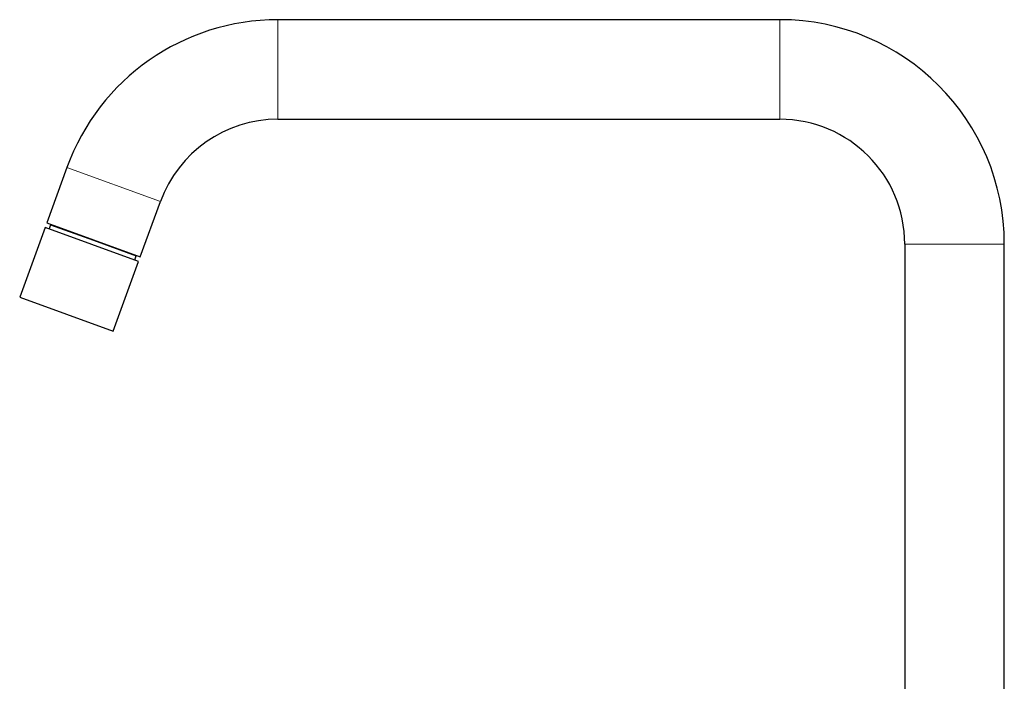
# Model space of a CAD drawing. Header units: millimetres. Extents: x 8 to 801, y 12 to 763.
# Tile 6 of 157: x 27 to 252, y 612 to 763. Entities that reach past the tile are written whole.
import ezdxf

# ---------------------------------------------------------------- set-up
doc = ezdxf.new("R2010")
doc.units = ezdxf.units.MM

msp = doc.modelspace()

# ---------------------------------------------------------------- linework, layer by layer
at = {"color": 7, "linetype": 'Continuous', "lineweight": 30}
for p, q in [((200.91, 763), (85.94, 763)), ((85.94, 740.2), (200.91, 740.2)), ((37.64, 729.18), (33.01, 716.47)), ((54.44, 708.68), (59.06, 721.38)), ((32.64, 715.45), (26.82, 699.47)), ((43.35, 711.55), (32.64, 715.45)), ((33.01, 716.47), (54.44, 708.68)), ((33.88, 716.06), (33.54, 715.12)), ((33.88, 716.06), (43.69, 712.49)), ((54.06, 707.65), (43.35, 711.55)), ((43.69, 712.49), (53.5, 708.92)), ((229.51, 711.6), (229.51, 566.25)), ((252.31, 560.3), (252.31, 711.6)), ((53.16, 707.98), (53.5, 708.92)), ((48.25, 691.67), (54.06, 707.65)), ((26.82, 699.47), (37.54, 695.57)), ((37.54, 695.57), (48.25, 691.67))]:
    msp.add_line(p, q, dxfattribs=at)
at = {"color": 252, "linetype": 'Continuous', "lineweight": 0}
for p, q in [((85.94, 763), (85.94, 740.2)), ((200.91, 763), (200.91, 740.2)), ((37.64, 729.18), (59.06, 721.38)), ((252.31, 711.6), (229.51, 711.6))]:
    msp.add_line(p, q, dxfattribs=at)
at = {"color": 7, "linetype": 'Continuous', "lineweight": 30}
for centre, radius, start, end in [((85.94, 711.6), 51.4, 90, 160), ((200.91, 711.6), 51.4, 0, 90), ((85.94, 711.6), 28.6, 90, 160), ((200.91, 711.6), 28.6, 0, 90)]:
    msp.add_arc(centre, radius, start, end, dxfattribs=at)

doc.saveas('drawing.dxf')
